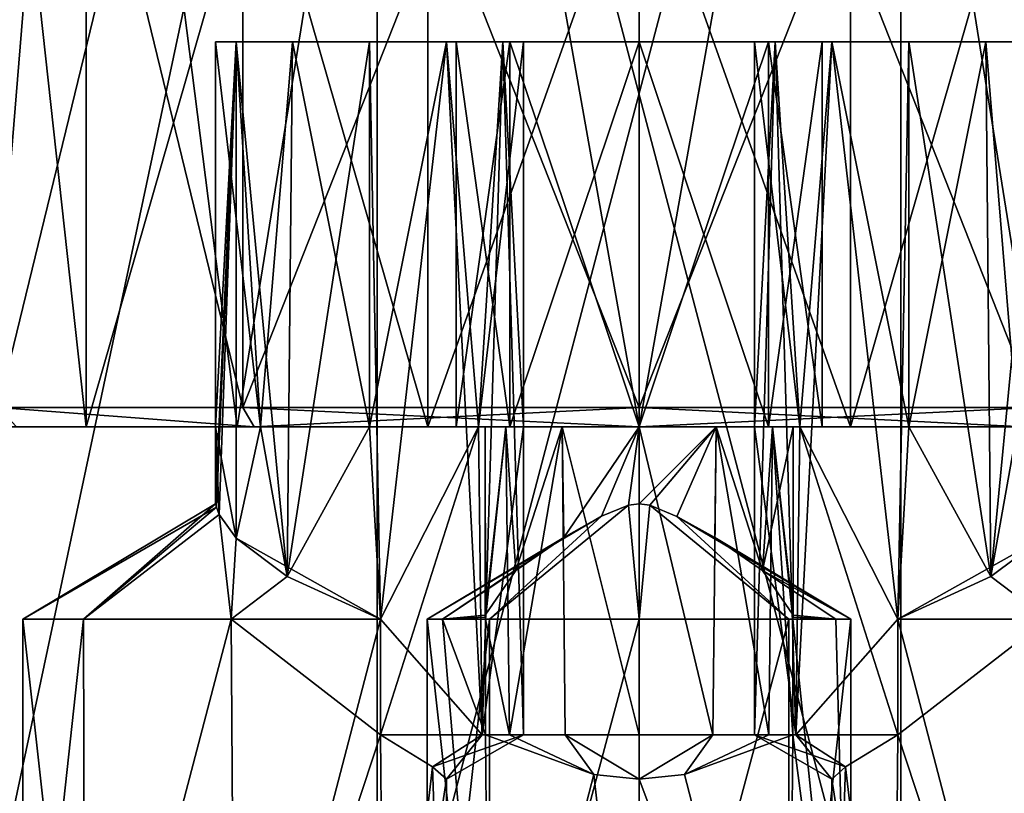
# Model space of a CAD drawing. Header units: millimetres. Extents: x -272 to 152, y 0 to 202.
# Tile 38 of 77: x 104 to 129, y 16 to 37. Entities that reach past the tile are written whole.
import ezdxf

# ---------------------------------------------------------------- set-up
doc = ezdxf.new("R2010")
doc.units = ezdxf.units.MM
doc.header["$LTSCALE"] = 65.185185
for name, color, linetype in [('506', 7, 'CONTINUOUS'), ('507', 7, 'CONTINUOUS'), ('509', 7, 'CONTINUOUS'), ('517', 7, 'CONTINUOUS'), ('518', 7, 'CONTINUOUS'), ('528', 7, 'CONTINUOUS'), ('529', 7, 'CONTINUOUS'), ('533', 7, 'CONTINUOUS'), ('543', 7, 'CONTINUOUS'), ('544', 7, 'CONTINUOUS'), ('548', 7, 'CONTINUOUS'), ('552', 7, 'CONTINUOUS'), ('553', 7, 'CONTINUOUS'), ('557', 7, 'CONTINUOUS'), ('559', 7, 'CONTINUOUS'), ('560', 7, 'CONTINUOUS'), ('561', 7, 'CONTINUOUS'), ('562', 7, 'CONTINUOUS'), ('563', 7, 'CONTINUOUS'), ('564', 7, 'CONTINUOUS'), ('565', 7, 'CONTINUOUS'), ('566', 7, 'CONTINUOUS'), ('567', 7, 'CONTINUOUS'), ('575', 7, 'CONTINUOUS'), ('577', 7, 'CONTINUOUS'), ('581', 7, 'CONTINUOUS'), ('582', 7, 'CONTINUOUS'), ('583', 7, 'CONTINUOUS'), ('584', 7, 'CONTINUOUS'), ('585', 7, 'CONTINUOUS'), ('736', 7, 'CONTINUOUS'), ('737', 7, 'CONTINUOUS'), ('738', 7, 'CONTINUOUS')]:
    doc.layers.add(name, color=color, linetype=linetype)

msp = doc.modelspace()

# ---------------------------------------------------------------- linework, layer by layer
at = {"layer": '506', "color": 7, "linetype": 'CONTINUOUS', "true_color": 0xe0f2ff}
for points in [[(105.64, 26, -10.433), (103.119, 26, -5.485), (110.008, 26, -13.753), (105.64, 26, -10.433)], [(110.008, 26, -13.753), (103.119, 26, -5.485), (103.832, 26, -5.253), (110.008, 26, -13.753)], [(103.119, 26, 5.485), (105.64, 26, 10.433), (103.832, 26, 5.253), (103.119, 26, 5.485)], [(103.832, 26, 5.253), (105.64, 26, 10.433), (110.008, 26, 13.753), (103.832, 26, 5.253)], [(109.567, 26, -14.36), (105.64, 26, -10.433), (110.008, 26, -13.753), (109.567, 26, -14.36)], [(105.64, 26, 10.433), (109.567, 26, 14.36), (110.008, 26, 13.753), (105.64, 26, 10.433)], [(114.515, 26, -16.881), (109.567, 26, -14.36), (120, 26, -17), (114.515, 26, -16.881)], [(120, 26, -17), (109.567, 26, -14.36), (110.008, 26, -13.753), (120, 26, -17)], [(109.567, 26, 14.36), (114.515, 26, 16.881), (110.008, 26, 13.753), (109.567, 26, 14.36)], [(110.008, 26, 13.753), (114.515, 26, 16.881), (120, 26, 17), (110.008, 26, 13.753)], [(120, 26, -17.75), (114.515, 26, -16.881), (120, 26, -17), (120, 26, -17.75)], [(114.515, 26, 16.881), (120, 26, 17.75), (120, 26, 17), (114.515, 26, 16.881)], [(125.485, 26, -16.881), (120, 26, -17.75), (120, 26, -17), (125.485, 26, -16.881)], [(125.485, 26, -16.881), (120, 26, -17), (129.992, 26, -13.753), (125.485, 26, -16.881)], [(125.485, 26, 16.881), (130.433, 26, 14.36), (120, 26, 17), (125.485, 26, 16.881)], [(120, 26, 17), (130.433, 26, 14.36), (129.992, 26, 13.753), (120, 26, 17)], [(120, 26, 17.75), (125.485, 26, 16.881), (120, 26, 17), (120, 26, 17.75)], [(130.433, 26, -14.36), (125.485, 26, -16.881), (129.992, 26, -13.753), (130.433, 26, -14.36)]]:
    msp.add_3dface(points, dxfattribs=at)
at = {"layer": '507', "linetype": 'CONTINUOUS'}
for points in [[(103.119, 26, 5.485), (102.25, 26), (105.64, 56.9, 10.433), (103.119, 26, 5.485)], [(102.25, 26), (102.25, 56.9), (105.64, 56.9, 10.433), (102.25, 26)], [(105.64, 26, 10.433), (103.119, 26, 5.485), (105.64, 56.9, 10.433), (105.64, 26, 10.433)], [(109.567, 26, 14.36), (105.64, 26, 10.433), (114.515, 56.9, 16.881), (109.567, 26, 14.36)], [(114.515, 56.9, 16.881), (105.64, 26, 10.433), (105.64, 56.9, 10.433), (114.515, 56.9, 16.881)], [(114.515, 26, 16.881), (109.567, 26, 14.36), (114.515, 56.9, 16.881), (114.515, 26, 16.881)], [(120, 26, 17.75), (114.515, 26, 16.881), (125.485, 56.9, 16.881), (120, 26, 17.75)], [(125.485, 56.9, 16.881), (114.515, 26, 16.881), (114.515, 56.9, 16.881), (125.485, 56.9, 16.881)], [(125.485, 26, 16.881), (120, 26, 17.75), (125.485, 56.9, 16.881), (125.485, 26, 16.881)], [(130.433, 26, 14.36), (125.485, 26, 16.881), (134.36, 56.9, 10.433), (130.433, 26, 14.36)], [(134.36, 56.9, 10.433), (125.485, 26, 16.881), (125.485, 56.9, 16.881), (134.36, 56.9, 10.433)]]:
    msp.add_3dface(points, dxfattribs=at)
at = {"layer": '509', "color": 7, "linetype": 'CONTINUOUS', "true_color": 0xe0f2ff}
for points in [[(113.202, 60.5, 20.923), (102.201, 60.5, 12.931), (102.202, 8.8, 12.931), (113.202, 60.5, 20.923)], [(113.202, 8.8, 20.923), (113.202, 60.5, 20.923), (102.202, 8.8, 12.931), (113.202, 8.8, 20.923)], [(126.798, 60.5, 20.923), (113.202, 60.5, 20.923), (126.798, 8.8, 20.923), (126.798, 60.5, 20.923)], [(126.798, 8.8, 20.923), (113.202, 60.5, 20.923), (113.202, 8.8, 20.923), (126.798, 8.8, 20.923)], [(137.799, 60.5, 12.931), (126.798, 60.5, 20.923), (137.798, 8.8, 12.931), (137.799, 60.5, 12.931)], [(137.798, 8.8, 12.931), (126.798, 60.5, 20.923), (126.798, 8.8, 20.923), (137.798, 8.8, 12.931)]]:
    msp.add_3dface(points, dxfattribs=at)
at = {"layer": '517', "linetype": 'CONTINUOUS'}
for points in [[(103.119, 26, -5.485), (105.64, 26, -10.433), (102.25, 56.9), (103.119, 26, -5.485)], [(102.25, 56.9), (105.64, 26, -10.433), (105.64, 56.9, -10.433), (102.25, 56.9)], [(105.64, 26, -10.433), (109.567, 26, -14.36), (105.64, 56.9, -10.433), (105.64, 26, -10.433)], [(109.567, 26, -14.36), (114.515, 26, -16.881), (105.64, 56.9, -10.433), (109.567, 26, -14.36)], [(105.64, 56.9, -10.433), (114.515, 26, -16.881), (114.515, 56.9, -16.881), (105.64, 56.9, -10.433)], [(114.515, 26, -16.881), (120, 26, -17.75), (114.515, 56.9, -16.881), (114.515, 26, -16.881)], [(120, 26, -17.75), (125.485, 26, -16.881), (114.515, 56.9, -16.881), (120, 26, -17.75)], [(114.515, 56.9, -16.881), (125.485, 26, -16.881), (125.485, 56.9, -16.881), (114.515, 56.9, -16.881)], [(125.485, 26, -16.881), (130.433, 26, -14.36), (125.485, 56.9, -16.881), (125.485, 26, -16.881)], [(130.433, 26, -14.36), (134.36, 26, -10.433), (125.485, 56.9, -16.881), (130.433, 26, -14.36)], [(125.485, 56.9, -16.881), (134.36, 26, -10.433), (134.36, 56.9, -10.433), (125.485, 56.9, -16.881)]]:
    msp.add_3dface(points, dxfattribs=at)
at = {"layer": '518', "color": 7, "linetype": 'CONTINUOUS', "true_color": 0xe0f2ff}
for points in [[(102.201, 60.5, -12.931), (113.202, 60.5, -20.923), (102.202, 8.8, -12.931), (102.201, 60.5, -12.931)], [(102.202, 8.8, -12.931), (113.202, 60.5, -20.923), (113.202, 8.8, -20.923), (102.202, 8.8, -12.931)], [(113.202, 60.5, -20.923), (126.798, 60.5, -20.923), (113.202, 8.8, -20.923), (113.202, 60.5, -20.923)], [(113.202, 8.8, -20.923), (126.798, 60.5, -20.923), (126.798, 8.8, -20.923), (113.202, 8.8, -20.923)], [(126.798, 60.5, -20.923), (137.799, 60.5, -12.931), (137.798, 8.8, -12.931), (126.798, 60.5, -20.923)], [(126.798, 8.8, -20.923), (126.798, 60.5, -20.923), (137.798, 8.8, -12.931), (126.798, 8.8, -20.923)]]:
    msp.add_3dface(points, dxfattribs=at)
at = {"layer": '528', "color": 7, "linetype": 'CONTINUOUS', "true_color": 0xe0f2ff}
for points in [[(114.5, 6.5, 8.5), (116.111, 6.5, 4.611), (114.5, 21, 8.5), (114.5, 6.5, 8.5)], [(114.5, 21, 8.5), (116.111, 6.5, 4.611), (114.891, 21, 6.462), (114.5, 21, 8.5)], [(114.891, 21, 6.462), (116.111, 6.5, 4.611), (116.01, 18, 4.714), (114.891, 21, 6.462)], [(116.01, 21, 4.714), (114.891, 21, 6.462), (116.01, 18, 4.714), (116.01, 21, 4.714)], [(123.99, 18, 4.714), (125.5, 6.5, 8.5), (123.99, 21, 4.714), (123.99, 18, 4.714)], [(123.99, 21, 4.714), (125.5, 6.5, 8.5), (125.109, 21, 6.462), (123.99, 21, 4.714)], [(125.5, 6.5, 8.5), (125.5, 21, 8.5), (125.109, 21, 6.462), (125.5, 6.5, 8.5)], [(116.01, 18, 4.714), (116.111, 6.5, 4.611), (118.824, 16.967, 3.127), (116.01, 18, 4.714)], [(121.179, 16.968, 3.128), (123.889, 6.5, 4.611), (123.99, 18, 4.714), (121.179, 16.968, 3.128)], [(123.889, 6.5, 4.611), (125.5, 6.5, 8.5), (123.99, 18, 4.714), (123.889, 6.5, 4.611)], [(116.111, 6.5, 4.611), (120, 6.5, 3), (118.824, 16.967, 3.127), (116.111, 6.5, 4.611)], [(118.824, 16.967, 3.127), (120, 6.5, 3), (120.001, 16.845, 3), (118.824, 16.967, 3.127)], [(120.001, 16.845, 3), (123.889, 6.5, 4.611), (121.179, 16.968, 3.128), (120.001, 16.845, 3)], [(120, 6.5, 3), (123.889, 6.5, 4.611), (120.001, 16.845, 3), (120, 6.5, 3)]]:
    msp.add_3dface(points, dxfattribs=at)
at = {"layer": '529', "color": 7, "linetype": 'CONTINUOUS', "true_color": 0xe0f2ff}
for points in [[(119.025, 23.676, 8.879), (119.727, 23.967, 8.991), (116.111, 21, 12.389), (119.025, 23.676, 8.879)], [(116.111, 21, 12.389), (119.727, 23.967, 8.991), (120, 21, 14), (116.111, 21, 12.389)], [(119.727, 23.967, 8.991), (120.005, 24.004, 9), (120, 21, 14), (119.727, 23.967, 8.991)], [(120.005, 24.004, 9), (120.282, 23.965, 8.99), (120, 21, 14), (120.005, 24.004, 9)], [(120, 21, 14), (120.282, 23.965, 8.99), (123.889, 21, 12.389), (120, 21, 14)], [(120.282, 23.965, 8.99), (120.983, 23.672, 8.877), (123.889, 21, 12.389), (120.282, 23.965, 8.99)], [(119.025, 23.676, 8.879), (114.5, 21, 8.5), (118.043, 23.129, 8.488), (119.025, 23.676, 8.879)], [(114.5, 21, 8.5), (119.025, 23.676, 8.879), (116.111, 21, 12.389), (114.5, 21, 8.5)], [(121.962, 23.126, 8.486), (125.5, 21, 8.5), (120.983, 23.672, 8.877), (121.962, 23.126, 8.486)], [(120.983, 23.672, 8.877), (125.5, 21, 8.5), (123.889, 21, 12.389), (120.983, 23.672, 8.877)], [(114.5, 21, 8.5), (114.891, 21, 6.462), (118.043, 23.129, 8.488), (114.5, 21, 8.5)], [(118.043, 23.129, 8.488), (114.891, 21, 6.462), (116.796, 22.268, 7.394), (118.043, 23.129, 8.488)], [(123.205, 22.267, 7.393), (125.5, 21, 8.5), (121.962, 23.126, 8.486), (123.205, 22.267, 7.393)], [(116.796, 22.268, 7.394), (114.891, 21, 6.462), (116, 21.111, 5), (116.796, 22.268, 7.394)], [(125.109, 21, 6.462), (125.5, 21, 8.5), (123.205, 22.267, 7.393), (125.109, 21, 6.462)], [(124, 21.111, 5), (125.109, 21, 6.462), (123.205, 22.267, 7.393), (124, 21.111, 5)], [(116, 21.111, 5), (114.891, 21, 6.462), (116.003, 21.055, 4.857), (116, 21.111, 5)], [(114.891, 21, 6.462), (116.01, 21, 4.714), (116.003, 21.055, 4.857), (114.891, 21, 6.462)], [(123.99, 21, 4.714), (125.109, 21, 6.462), (123.997, 21.055, 4.857), (123.99, 21, 4.714)], [(125.109, 21, 6.462), (124, 21.111, 5), (123.997, 21.055, 4.857), (125.109, 21, 6.462)]]:
    msp.add_3dface(points, dxfattribs=at)
at = {"layer": '533', "color": 7, "linetype": 'CONTINUOUS', "true_color": 0xe0f2ff}
for points in [[(114.5, 6.5, 8.5), (114.5, 21, 8.5), (116.111, 21, 12.389), (114.5, 6.5, 8.5)], [(114.5, 6.5, 8.5), (116.111, 21, 12.389), (116.111, 6.5, 12.389), (114.5, 6.5, 8.5)], [(116.111, 21, 12.389), (120, 21, 14), (116.111, 6.5, 12.389), (116.111, 21, 12.389)], [(120, 21, 14), (120, 6.5, 14), (116.111, 6.5, 12.389), (120, 21, 14)], [(120, 21, 14), (123.889, 21, 12.389), (120, 6.5, 14), (120, 21, 14)], [(123.889, 21, 12.389), (123.889, 6.5, 12.389), (120, 6.5, 14), (123.889, 21, 12.389)], [(125.5, 21, 8.5), (125.5, 6.5, 8.5), (123.889, 6.5, 12.389), (125.5, 21, 8.5)], [(123.889, 21, 12.389), (125.5, 21, 8.5), (123.889, 6.5, 12.389), (123.889, 21, 12.389)]]:
    msp.add_3dface(points, dxfattribs=at)
at = {"layer": '543', "color": 7, "linetype": 'CONTINUOUS', "true_color": 0xe0f2ff}
for points in [[(126.714, 18, -8.99), (130.5, 6.5, -10.5), (126.714, 21, -8.99), (126.714, 18, -8.99)], [(126.714, 21, -8.99), (130.5, 6.5, -10.5), (130.596, 21, -10.499), (126.714, 21, -8.99)], [(126.611, 6.5, -8.889), (126.714, 18, -8.99), (125.362, 17.167, -6.963), (126.611, 6.5, -8.889)], [(126.611, 6.5, -8.889), (130.5, 6.5, -10.5), (126.714, 18, -8.99), (126.611, 6.5, -8.889)], [(125, 16.845, -5), (126.611, 6.5, -8.889), (125.362, 17.167, -6.963), (125, 16.845, -5)], [(125, 6.5, -5), (126.611, 6.5, -8.889), (125, 16.845, -5), (125, 6.5, -5)]]:
    msp.add_3dface(points, dxfattribs=at)
at = {"layer": '544', "color": 7, "linetype": 'CONTINUOUS', "true_color": 0xe0f2ff}
for points in [[(129.136, 22.114, -1.618), (130.467, 23.106, -3.005), (126.714, 21, -1.01), (129.136, 22.114, -1.618)], [(126.714, 21, -1.01), (130.467, 23.106, -3.005), (130.596, 21, 0.499), (126.714, 21, -1.01)], [(129.136, 22.114, -8.382), (130.596, 21, -10.499), (130.467, 23.106, -6.995), (129.136, 22.114, -8.382)], [(126.714, 21, -8.99), (130.596, 21, -10.499), (129.136, 22.114, -8.382), (126.714, 21, -8.99)]]:
    msp.add_3dface(points, dxfattribs=at)
at = {"layer": '548', "color": 7, "linetype": 'CONTINUOUS', "true_color": 0xe0f2ff}
for points in [[(126.714, 21, -1.01), (130.596, 21, 0.499), (126.714, 18, -1.01), (126.714, 21, -1.01)], [(130.596, 21, 0.499), (130.5, 6.5, 0.5), (126.714, 18, -1.01), (130.596, 21, 0.499)], [(126.714, 18, -1.01), (126.611, 6.5, -1.111), (125.362, 17.166, -3.038), (126.714, 18, -1.01)], [(130.5, 6.5, 0.5), (126.611, 6.5, -1.111), (126.714, 18, -1.01), (130.5, 6.5, 0.5)], [(125, 6.5, -5), (125, 16.845, -5), (125.362, 17.166, -3.038), (125, 6.5, -5)], [(126.611, 6.5, -1.111), (125, 6.5, -5), (125.362, 17.166, -3.038), (126.611, 6.5, -1.111)]]:
    msp.add_3dface(points, dxfattribs=at)
at = {"layer": '552', "color": 7, "linetype": 'CONTINUOUS', "true_color": 0xe0f2ff}
for points in [[(104, 6.5, -5), (105.611, 6.5, -8.889), (104, 21, -5), (104, 6.5, -5)], [(104, 21, -5), (105.611, 6.5, -8.889), (105.577, 21, -8.855), (104, 21, -5)], [(105.577, 21, -8.855), (105.611, 6.5, -8.889), (109.404, 21, -10.499), (105.577, 21, -8.855)], [(105.611, 6.5, -8.889), (109.5, 6.5, -10.5), (109.404, 21, -10.499), (105.611, 6.5, -8.889)], [(109.5, 6.5, -10.5), (113.286, 18, -8.99), (109.404, 21, -10.499), (109.5, 6.5, -10.5)], [(113.286, 18, -8.99), (113.286, 21, -8.99), (109.404, 21, -10.499), (113.286, 18, -8.99)], [(109.5, 6.5, -10.5), (113.389, 6.5, -8.889), (113.286, 18, -8.99), (109.5, 6.5, -10.5)], [(113.286, 18, -8.99), (113.389, 6.5, -8.889), (114.638, 17.167, -6.963), (113.286, 18, -8.99)], [(113.389, 6.5, -8.889), (115, 6.5, -5), (114.638, 17.167, -6.963), (113.389, 6.5, -8.889)], [(114.638, 17.167, -6.963), (115, 6.5, -5), (115, 16.845, -5), (114.638, 17.167, -6.963)]]:
    msp.add_3dface(points, dxfattribs=at)
at = {"layer": '553', "color": 7, "linetype": 'CONTINUOUS', "true_color": 0xe0f2ff}
for points in [[(104, 21, -5), (105.577, 21, -8.855), (109, 24.004, -5), (104, 21, -5)], [(109.024, 23.918, -4.566), (104, 21, -5), (109, 24.004, -5), (109.024, 23.918, -4.566)], [(105.577, 21, -1.145), (104, 21, -5), (109.024, 23.918, -4.566), (105.577, 21, -1.145)], [(109, 24.004, -5), (105.577, 21, -8.855), (109.024, 23.918, -5.434), (109, 24.004, -5)], [(109.024, 23.918, -5.434), (105.577, 21, -8.855), (109.096, 23.727, -5.873), (109.024, 23.918, -5.434)], [(109.097, 23.727, -4.127), (105.577, 21, -1.145), (109.024, 23.918, -4.566), (109.097, 23.727, -4.127)], [(105.577, 21, -8.855), (109.404, 21, -10.499), (109.096, 23.727, -5.873), (105.577, 21, -8.855)], [(109.404, 21, 0.499), (105.577, 21, -1.145), (109.097, 23.727, -4.127), (109.404, 21, 0.499)], [(109.096, 23.727, -5.873), (109.404, 21, -10.499), (109.533, 23.106, -6.995), (109.096, 23.727, -5.873)], [(109.533, 23.106, -3.005), (109.404, 21, 0.499), (109.097, 23.727, -4.127), (109.533, 23.106, -3.005)], [(109.404, 21, -10.499), (113.286, 21, -8.99), (109.533, 23.106, -6.995), (109.404, 21, -10.499)], [(110.864, 22.114, -1.618), (109.404, 21, 0.499), (109.533, 23.106, -3.005), (110.864, 22.114, -1.618)], [(109.533, 23.106, -6.995), (113.286, 21, -8.99), (110.864, 22.114, -8.382), (109.533, 23.106, -6.995)], [(113.286, 21, -1.01), (109.404, 21, 0.499), (110.864, 22.114, -1.618), (113.286, 21, -1.01)]]:
    msp.add_3dface(points, dxfattribs=at)
at = {"layer": '557', "color": 7, "linetype": 'CONTINUOUS', "true_color": 0xe0f2ff}
for points in [[(104, 6.5, -5), (104, 21, -5), (105.577, 21, -1.145), (104, 6.5, -5)], [(104, 6.5, -5), (105.577, 21, -1.145), (105.611, 6.5, -1.111), (104, 6.5, -5)], [(105.577, 21, -1.145), (109.404, 21, 0.499), (105.611, 6.5, -1.111), (105.577, 21, -1.145)], [(109.404, 21, 0.499), (109.5, 6.5, 0.5), (105.611, 6.5, -1.111), (109.404, 21, 0.499)], [(109.404, 21, 0.499), (113.286, 21, -1.01), (109.5, 6.5, 0.5), (109.404, 21, 0.499)], [(109.5, 6.5, 0.5), (113.286, 21, -1.01), (113.286, 18, -1.01), (109.5, 6.5, 0.5)], [(113.389, 6.5, -1.111), (109.5, 6.5, 0.5), (113.286, 18, -1.01), (113.389, 6.5, -1.111)], [(114.638, 17.166, -3.038), (113.389, 6.5, -1.111), (113.286, 18, -1.01), (114.638, 17.166, -3.038)], [(115, 16.845, -5), (113.389, 6.5, -1.111), (114.638, 17.166, -3.038), (115, 16.845, -5)], [(115, 16.845, -5), (115, 6.5, -5), (113.389, 6.5, -1.111), (115, 16.845, -5)]]:
    msp.add_3dface(points, dxfattribs=at)
at = {"layer": '559', "color": 7, "linetype": 'CONTINUOUS', "true_color": 0xe0f2ff}
for points in [[(116.003, 21.055, 4.857), (116.01, 21, 4.714), (116, 26, 5), (116.003, 21.055, 4.857)], [(116, 26, 5), (116.01, 21, 4.714), (116.536, 26, 3), (116, 26, 5)], [(116, 21.111, 5), (116.003, 21.055, 4.857), (116, 26, 5), (116, 21.111, 5)], [(116.536, 26, 3), (116.01, 21, 4.714), (116.635, 18, 2.837), (116.536, 26, 3)], [(118, 26, 1.536), (116.536, 26, 3), (116.635, 18, 2.837), (118, 26, 1.536)], [(118.083, 18, 1.489), (118, 26, 1.536), (116.635, 18, 2.837), (118.083, 18, 1.489)], [(120, 26, 1), (118, 26, 1.536), (120, 18, 1), (120, 26, 1)], [(120, 18, 1), (118, 26, 1.536), (118.083, 18, 1.489), (120, 18, 1)], [(122, 26, 1.536), (120, 26, 1), (121.917, 18, 1.489), (122, 26, 1.536)], [(121.917, 18, 1.489), (120, 26, 1), (120, 18, 1), (121.917, 18, 1.489)], [(123.365, 18, 2.837), (122, 26, 1.536), (121.917, 18, 1.489), (123.365, 18, 2.837)], [(123.464, 26, 3), (122, 26, 1.536), (123.365, 18, 2.837), (123.464, 26, 3)], [(123.99, 18, 4.714), (123.464, 26, 3), (123.365, 18, 2.837), (123.99, 18, 4.714)], [(123.99, 18, 4.714), (123.99, 21, 4.714), (123.464, 26, 3), (123.99, 18, 4.714)], [(123.99, 21, 4.714), (123.997, 21.055, 4.857), (123.464, 26, 3), (123.99, 21, 4.714)], [(123.997, 21.055, 4.857), (124, 21.111, 5), (123.464, 26, 3), (123.997, 21.055, 4.857)], [(123.464, 26, 3), (124, 21.111, 5), (124, 26, 5), (123.464, 26, 3)], [(116.01, 21, 4.714), (116.01, 18, 4.714), (116.635, 18, 2.837), (116.01, 21, 4.714)]]:
    msp.add_3dface(points, dxfattribs=at)
at = {"layer": '560', "color": 7, "linetype": 'CONTINUOUS', "true_color": 0xe0f2ff}
for points in [[(116.01, 18, 4.714), (118.824, 16.967, 3.127), (116.635, 18, 2.837), (116.01, 18, 4.714)], [(118.824, 16.967, 3.127), (118.083, 18, 1.489), (116.635, 18, 2.837), (118.824, 16.967, 3.127)], [(118.824, 16.967, 3.127), (120.001, 16.845, 3), (118.083, 18, 1.489), (118.824, 16.967, 3.127)], [(120.001, 16.845, 3), (120, 18, 1), (118.083, 18, 1.489), (120.001, 16.845, 3)], [(120.001, 16.845, 3), (121.917, 18, 1.489), (120, 18, 1), (120.001, 16.845, 3)], [(120.001, 16.845, 3), (121.179, 16.968, 3.128), (121.917, 18, 1.489), (120.001, 16.845, 3)], [(121.179, 16.968, 3.128), (123.99, 18, 4.714), (123.365, 18, 2.837), (121.179, 16.968, 3.128)], [(121.179, 16.968, 3.128), (123.365, 18, 2.837), (121.917, 18, 1.489), (121.179, 16.968, 3.128)]]:
    msp.add_3dface(points, dxfattribs=at)
at = {"layer": '561', "color": 7, "linetype": 'CONTINUOUS', "true_color": 0xe0f2ff}
for points in [[(116.796, 22.268, 7.394), (116, 21.111, 5), (116.536, 26, 7), (116.796, 22.268, 7.394)], [(116, 21.111, 5), (116, 26, 5), (116.536, 26, 7), (116, 21.111, 5)], [(118, 26, 8.464), (116.796, 22.268, 7.394), (116.536, 26, 7), (118, 26, 8.464)], [(118.043, 23.129, 8.488), (116.796, 22.268, 7.394), (118, 26, 8.464), (118.043, 23.129, 8.488)], [(120, 26, 9), (118.043, 23.129, 8.488), (118, 26, 8.464), (120, 26, 9)], [(119.025, 23.676, 8.879), (118.043, 23.129, 8.488), (120, 26, 9), (119.025, 23.676, 8.879)], [(119.727, 23.967, 8.991), (119.025, 23.676, 8.879), (120, 26, 9), (119.727, 23.967, 8.991)], [(120.005, 24.004, 9), (119.727, 23.967, 8.991), (120, 26, 9), (120.005, 24.004, 9)], [(122, 26, 8.464), (120.005, 24.004, 9), (120, 26, 9), (122, 26, 8.464)], [(120.282, 23.965, 8.99), (120.005, 24.004, 9), (122, 26, 8.464), (120.282, 23.965, 8.99)], [(120.983, 23.672, 8.877), (120.282, 23.965, 8.99), (122, 26, 8.464), (120.983, 23.672, 8.877)], [(121.962, 23.126, 8.486), (120.983, 23.672, 8.877), (122, 26, 8.464), (121.962, 23.126, 8.486)], [(123.205, 22.267, 7.393), (121.962, 23.126, 8.486), (122, 26, 8.464), (123.205, 22.267, 7.393)], [(123.464, 26, 7), (123.205, 22.267, 7.393), (122, 26, 8.464), (123.464, 26, 7)], [(124, 21.111, 5), (123.205, 22.267, 7.393), (124, 26, 5), (124, 21.111, 5)], [(124, 26, 5), (123.205, 22.267, 7.393), (123.464, 26, 7), (124, 26, 5)]]:
    msp.add_3dface(points, dxfattribs=at)
at = {"layer": '562', "color": 7, "linetype": 'CONTINUOUS', "true_color": 0xe0f2ff}
for points in [[(127, 26, -9), (129.136, 22.114, -8.382), (127, 36, -9), (127, 26, -9)], [(127, 36, -9), (129.136, 22.114, -8.382), (129, 36, -8.464), (127, 36, -9)], [(127, 36, -1), (129, 36, -1.536), (127, 26, -1), (127, 36, -1)], [(127, 26, -1), (129, 36, -1.536), (129.829, 26, -2.172), (127, 26, -1)], [(129, 36, -8.464), (129.136, 22.114, -8.382), (130.464, 36, -7), (129, 36, -8.464)], [(129, 36, -1.536), (130.464, 36, -3), (129.829, 26, -2.172), (129, 36, -1.536)], [(129.136, 22.114, -8.382), (130.467, 23.106, -6.995), (130.464, 36, -7), (129.136, 22.114, -8.382)], [(124.171, 26, -7.828), (123, 26, -5), (124.072, 18, -7.726), (124.171, 26, -7.828)], [(124.072, 18, -7.726), (123, 26, -5), (123, 18, -5), (124.072, 18, -7.726)], [(126.714, 18, -8.99), (124.171, 26, -7.828), (124.072, 18, -7.726), (126.714, 18, -8.99)], [(126.714, 18, -8.99), (126.714, 21, -8.99), (124.171, 26, -7.828), (126.714, 18, -8.99)], [(124.171, 26, -7.828), (126.714, 21, -8.99), (127, 26, -9), (124.171, 26, -7.828)], [(126.714, 21, -8.99), (129.136, 22.114, -8.382), (127, 26, -9), (126.714, 21, -8.99)]]:
    msp.add_3dface(points, dxfattribs=at)
at = {"layer": '563', "color": 7, "linetype": 'CONTINUOUS', "true_color": 0xe0f2ff}
for points in [[(125, 16.845, -5), (125.362, 17.167, -6.963), (123, 18, -5), (125, 16.845, -5)], [(125, 16.845, -5), (123, 18, -5), (124.072, 18, -2.274), (125, 16.845, -5)], [(125.362, 17.167, -6.963), (124.072, 18, -7.726), (123, 18, -5), (125.362, 17.167, -6.963)], [(125.362, 17.167, -6.963), (126.714, 18, -8.99), (124.072, 18, -7.726), (125.362, 17.167, -6.963)], [(125.362, 17.166, -3.038), (125, 16.845, -5), (124.072, 18, -2.274), (125.362, 17.166, -3.038)], [(126.714, 18, -1.01), (125.362, 17.166, -3.038), (124.072, 18, -2.274), (126.714, 18, -1.01)]]:
    msp.add_3dface(points, dxfattribs=at)
at = {"layer": '564', "color": 7, "linetype": 'CONTINUOUS', "true_color": 0xe0f2ff}
for points in [[(123, 26, -5), (124.171, 26, -7.828), (123, 36, -5), (123, 26, -5)], [(123, 18, -5), (123, 26, -5), (123.536, 36, -3), (123, 18, -5)], [(123.536, 36, -3), (123, 26, -5), (123, 36, -5), (123.536, 36, -3)], [(123, 36, -5), (124.171, 26, -7.828), (123.536, 36, -7), (123, 36, -5)], [(124.072, 18, -2.274), (123, 18, -5), (123.536, 36, -3), (124.072, 18, -2.274)], [(123.536, 36, -7), (124.171, 26, -7.828), (125, 36, -8.464), (123.536, 36, -7)], [(125, 36, -1.536), (124.072, 18, -2.274), (123.536, 36, -3), (125, 36, -1.536)], [(126.714, 21, -1.01), (124.072, 18, -2.274), (125, 36, -1.536), (126.714, 21, -1.01)], [(124.171, 26, -7.828), (127, 26, -9), (125, 36, -8.464), (124.171, 26, -7.828)], [(127, 36, -1), (126.714, 21, -1.01), (125, 36, -1.536), (127, 36, -1)], [(127, 26, -9), (127, 36, -9), (125, 36, -8.464), (127, 26, -9)], [(126.714, 21, -1.01), (127, 36, -1), (127, 26, -1), (126.714, 21, -1.01)], [(129.136, 22.114, -1.618), (126.714, 21, -1.01), (127, 26, -1), (129.136, 22.114, -1.618)], [(129.136, 22.114, -1.618), (127, 26, -1), (129.829, 26, -2.172), (129.136, 22.114, -1.618)], [(130.467, 23.106, -3.005), (129.136, 22.114, -1.618), (129.829, 26, -2.172), (130.467, 23.106, -3.005)], [(126.714, 21, -1.01), (126.714, 18, -1.01), (124.072, 18, -2.274), (126.714, 21, -1.01)]]:
    msp.add_3dface(points, dxfattribs=at)
at = {"layer": '565', "color": 7, "linetype": 'CONTINUOUS', "true_color": 0xe0f2ff}
for points in [[(113, 26, -9), (113.286, 21, -8.99), (113, 36, -9), (113, 26, -9)], [(113, 36, -9), (113.286, 21, -8.99), (115, 36, -8.464), (113, 36, -9)], [(113, 36, -1), (115, 36, -1.536), (113, 26, -1), (113, 36, -1)], [(113, 26, -1), (115, 36, -1.536), (115.829, 26, -2.172), (113, 26, -1)], [(115, 36, -8.464), (113.286, 21, -8.99), (115.928, 18, -7.726), (115, 36, -8.464)], [(116.464, 36, -7), (115, 36, -8.464), (115.928, 18, -7.726), (116.464, 36, -7)], [(115, 36, -1.536), (116.464, 36, -3), (115.829, 26, -2.172), (115, 36, -1.536)], [(116.464, 36, -3), (117, 36, -5), (115.829, 26, -2.172), (116.464, 36, -3)], [(115.829, 26, -2.172), (117, 36, -5), (117, 26, -5), (115.829, 26, -2.172)], [(117, 18, -5), (116.464, 36, -7), (115.928, 18, -7.726), (117, 18, -5)], [(117, 36, -5), (116.464, 36, -7), (117, 26, -5), (117, 36, -5)], [(117, 26, -5), (116.464, 36, -7), (117, 18, -5), (117, 26, -5)], [(109, 24.004, -5), (109.024, 23.918, -5.434), (109, 26, -5), (109, 24.004, -5)], [(109.024, 23.918, -5.434), (109.096, 23.727, -5.873), (109, 26, -5), (109.024, 23.918, -5.434)], [(109.096, 23.727, -5.873), (109.533, 23.106, -6.995), (109, 26, -5), (109.096, 23.727, -5.873)], [(109, 26, -5), (109.533, 23.106, -6.995), (110.171, 26, -7.828), (109, 26, -5)], [(109.533, 23.106, -6.995), (110.864, 22.114, -8.382), (110.171, 26, -7.828), (109.533, 23.106, -6.995)], [(110.171, 26, -7.828), (110.864, 22.114, -8.382), (113, 26, -9), (110.171, 26, -7.828)], [(110.864, 22.114, -8.382), (113.286, 21, -8.99), (113, 26, -9), (110.864, 22.114, -8.382)], [(113.286, 21, -8.99), (113.286, 18, -8.99), (115.928, 18, -7.726), (113.286, 21, -8.99)]]:
    msp.add_3dface(points, dxfattribs=at)
at = {"layer": '566', "color": 7, "linetype": 'CONTINUOUS', "true_color": 0xe0f2ff}
for points in [[(113.286, 18, -8.99), (114.638, 17.167, -6.963), (115.928, 18, -7.726), (113.286, 18, -8.99)], [(114.638, 17.166, -3.038), (113.286, 18, -1.01), (115.928, 18, -2.274), (114.638, 17.166, -3.038)], [(114.638, 17.167, -6.963), (115, 16.845, -5), (115.928, 18, -7.726), (114.638, 17.167, -6.963)], [(115, 16.845, -5), (114.638, 17.166, -3.038), (117, 18, -5), (115, 16.845, -5)], [(117, 18, -5), (114.638, 17.166, -3.038), (115.928, 18, -2.274), (117, 18, -5)], [(115, 16.845, -5), (117, 18, -5), (115.928, 18, -7.726), (115, 16.845, -5)]]:
    msp.add_3dface(points, dxfattribs=at)
at = {"layer": '567', "color": 7, "linetype": 'CONTINUOUS', "true_color": 0xe0f2ff}
for points in [[(109.024, 23.918, -4.566), (109, 24.004, -5), (109.536, 36, -3), (109.024, 23.918, -4.566)], [(109, 24.004, -5), (109, 26, -5), (109.536, 36, -3), (109, 24.004, -5)], [(109, 26, -5), (110.171, 26, -7.828), (109, 36, -5), (109, 26, -5)], [(109.536, 36, -3), (109, 26, -5), (109, 36, -5), (109.536, 36, -3)], [(109, 36, -5), (110.171, 26, -7.828), (109.536, 36, -7), (109, 36, -5)], [(109.097, 23.727, -4.127), (109.024, 23.918, -4.566), (109.536, 36, -3), (109.097, 23.727, -4.127)], [(109.533, 23.106, -3.005), (109.097, 23.727, -4.127), (109.536, 36, -3), (109.533, 23.106, -3.005)], [(110.864, 22.114, -1.618), (109.533, 23.106, -3.005), (109.536, 36, -3), (110.864, 22.114, -1.618)], [(111, 36, -1.536), (110.864, 22.114, -1.618), (109.536, 36, -3), (111, 36, -1.536)], [(109.536, 36, -7), (110.171, 26, -7.828), (111, 36, -8.464), (109.536, 36, -7)], [(110.171, 26, -7.828), (113, 26, -9), (111, 36, -8.464), (110.171, 26, -7.828)], [(110.864, 22.114, -1.618), (113, 36, -1), (113, 26, -1), (110.864, 22.114, -1.618)], [(113, 36, -1), (110.864, 22.114, -1.618), (111, 36, -1.536), (113, 36, -1)], [(113, 26, -9), (113, 36, -9), (111, 36, -8.464), (113, 26, -9)], [(113.286, 21, -1.01), (110.864, 22.114, -1.618), (113, 26, -1), (113.286, 21, -1.01)], [(113.286, 21, -1.01), (113, 26, -1), (115.829, 26, -2.172), (113.286, 21, -1.01)], [(113.286, 18, -1.01), (113.286, 21, -1.01), (115.829, 26, -2.172), (113.286, 18, -1.01)], [(113.286, 18, -1.01), (115.829, 26, -2.172), (115.928, 18, -2.274), (113.286, 18, -1.01)], [(115.829, 26, -2.172), (117, 26, -5), (115.928, 18, -2.274), (115.829, 26, -2.172)], [(117, 26, -5), (117, 18, -5), (115.928, 18, -2.274), (117, 26, -5)]]:
    msp.add_3dface(points, dxfattribs=at)
at = {"layer": '575', "color": 7, "linetype": 'CONTINUOUS', "true_color": 0xe0f2ff}
for points in [[(120, 26.5, -17.5), (120, 52.6, -17.5), (130.286, 52.6, -14.158), (120, 26.5, -17.5)], [(130.286, 26.5, -14.158), (120, 26.5, -17.5), (130.286, 52.6, -14.158), (130.286, 26.5, -14.158)], [(120, 26.5, 17.5), (130.286, 26.5, 14.158), (120, 52.6, 17.5), (120, 26.5, 17.5)], [(120, 52.6, 17.5), (130.286, 26.5, 14.158), (130.286, 52.6, 14.158), (120, 52.6, 17.5)]]:
    msp.add_3dface(points, dxfattribs=at)
at = {"layer": '577', "color": 7, "linetype": 'CONTINUOUS', "true_color": 0xe0f2ff}
for points in [[(103.357, 26.5, 5.408), (109.714, 26.5, 14.158), (103.357, 52.6, 5.408), (103.357, 26.5, 5.408)], [(103.357, 52.6, 5.408), (109.714, 26.5, 14.158), (109.714, 52.6, 14.158), (103.357, 52.6, 5.408)], [(109.714, 26.5, -14.158), (103.357, 26.5, -5.408), (109.714, 52.6, -14.158), (109.714, 26.5, -14.158)], [(109.714, 52.6, -14.158), (103.357, 26.5, -5.408), (103.357, 52.6, -5.408), (109.714, 52.6, -14.158)], [(120, 52.6, -17.5), (120, 26.5, -17.5), (109.714, 26.5, -14.158), (120, 52.6, -17.5)], [(120, 52.6, -17.5), (109.714, 26.5, -14.158), (109.714, 52.6, -14.158), (120, 52.6, -17.5)], [(120, 26.5, 17.5), (120, 52.6, 17.5), (109.714, 52.6, 14.158), (120, 26.5, 17.5)], [(109.714, 26.5, 14.158), (120, 26.5, 17.5), (109.714, 52.6, 14.158), (109.714, 26.5, 14.158)]]:
    msp.add_3dface(points, dxfattribs=at)
at = {"layer": '581', "color": 7, "linetype": 'CONTINUOUS', "true_color": 0xe0f2ff}
for points in [[(110.008, 26, -13.753), (103.832, 26, -5.253), (103.357, 26.5, -5.408), (110.008, 26, -13.753)], [(110.008, 26, -13.753), (103.357, 26.5, -5.408), (109.714, 26.5, -14.158), (110.008, 26, -13.753)], [(103.832, 26, 5.253), (110.008, 26, 13.753), (103.357, 26.5, 5.408), (103.832, 26, 5.253)], [(110.008, 26, 13.753), (109.714, 26.5, 14.158), (103.357, 26.5, 5.408), (110.008, 26, 13.753)], [(120, 26.5, -17.5), (110.008, 26, -13.753), (109.714, 26.5, -14.158), (120, 26.5, -17.5)], [(110.008, 26, 13.753), (120, 26, 17), (109.714, 26.5, 14.158), (110.008, 26, 13.753)], [(120, 26, 17), (120, 26.5, 17.5), (109.714, 26.5, 14.158), (120, 26, 17)], [(120, 26, -17), (110.008, 26, -13.753), (120, 26.5, -17.5), (120, 26, -17)]]:
    msp.add_3dface(points, dxfattribs=at)
at = {"layer": '582', "color": 7, "linetype": 'CONTINUOUS', "true_color": 0xe0f2ff}
for points in [[(129.992, 26, -13.753), (120, 26, -17), (130.286, 26.5, -14.158), (129.992, 26, -13.753)], [(120, 26, -17), (120, 26.5, -17.5), (130.286, 26.5, -14.158), (120, 26, -17)], [(120, 26, 17), (129.992, 26, 13.753), (120, 26.5, 17.5), (120, 26, 17)], [(129.992, 26, 13.753), (130.286, 26.5, 14.158), (120, 26.5, 17.5), (129.992, 26, 13.753)]]:
    msp.add_3dface(points, dxfattribs=at)
at = {"layer": '583', "color": 7, "linetype": 'CONTINUOUS', "true_color": 0xe0f2ff}
for points in [[(115.25, 36, 4.75), (116.641, 36, 1.391), (124.75, 36, 4.75), (115.25, 36, 4.75)], [(116.641, 36, 8.109), (115.25, 36, 4.75), (123.359, 36, 8.109), (116.641, 36, 8.109)], [(123.359, 36, 8.109), (115.25, 36, 4.75), (124.75, 36, 4.75), (123.359, 36, 8.109)], [(116.641, 36, 1.391), (120, 36), (123.359, 36, 1.391), (116.641, 36, 1.391)], [(124.75, 36, 4.75), (116.641, 36, 1.391), (123.359, 36, 1.391), (124.75, 36, 4.75)], [(120, 36, 9.5), (116.641, 36, 8.109), (123.359, 36, 8.109), (120, 36, 9.5)]]:
    msp.add_3dface(points, dxfattribs=at)
at = {"layer": '584', "color": 7, "linetype": 'CONTINUOUS', "true_color": 0xe0f2ff}
for points in [[(123.359, 36, 1.391), (120, 36), (123.359, 26, 1.391), (123.359, 36, 1.391)], [(120, 36), (120, 26), (123.359, 26, 1.391), (120, 36)], [(120, 36, 9.5), (123.359, 36, 8.109), (120, 26, 9.5), (120, 36, 9.5)], [(120, 26, 9.5), (123.359, 36, 8.109), (123.359, 26, 8.109), (120, 26, 9.5)], [(123.359, 36, 8.109), (124.75, 36, 4.75), (123.359, 26, 8.109), (123.359, 36, 8.109)], [(124.75, 36, 4.75), (123.359, 36, 1.391), (124.75, 26, 4.75), (124.75, 36, 4.75)], [(123.359, 26, 8.109), (124.75, 36, 4.75), (124.75, 26, 4.75), (123.359, 26, 8.109)], [(124.75, 26, 4.75), (123.359, 36, 1.391), (123.359, 26, 1.391), (124.75, 26, 4.75)]]:
    msp.add_3dface(points, dxfattribs=at)
at = {"layer": '585', "color": 7, "linetype": 'CONTINUOUS', "true_color": 0xe0f2ff}
for points in [[(116.641, 36, 1.391), (115.25, 36, 4.75), (116.641, 26, 1.391), (116.641, 36, 1.391)], [(115.25, 36, 4.75), (116.641, 36, 8.109), (115.25, 26, 4.75), (115.25, 36, 4.75)], [(116.641, 26, 1.391), (115.25, 36, 4.75), (115.25, 26, 4.75), (116.641, 26, 1.391)], [(115.25, 26, 4.75), (116.641, 36, 8.109), (116.641, 26, 8.109), (115.25, 26, 4.75)], [(120, 36), (116.641, 36, 1.391), (120, 26), (120, 36)], [(120, 26), (116.641, 36, 1.391), (116.641, 26, 1.391), (120, 26)], [(116.641, 36, 8.109), (120, 36, 9.5), (116.641, 26, 8.109), (116.641, 36, 8.109)], [(120, 36, 9.5), (120, 26, 9.5), (116.641, 26, 8.109), (120, 36, 9.5)]]:
    msp.add_3dface(points, dxfattribs=at)
at = {"layer": '736', "linetype": 'CONTINUOUS'}
for points in [[(116, 26, 5), (116.536, 26, 3), (115.25, 26, 4.75), (116, 26, 5)], [(116, 26, 5), (115.25, 26, 4.75), (116.641, 26, 8.109), (116, 26, 5)], [(116.536, 26, 3), (116.641, 26, 1.391), (115.25, 26, 4.75), (116.536, 26, 3)], [(116.536, 26, 7), (116, 26, 5), (116.641, 26, 8.109), (116.536, 26, 7)], [(116.536, 26, 3), (118, 26, 1.536), (116.641, 26, 1.391), (116.536, 26, 3)], [(118, 26, 8.464), (116.536, 26, 7), (116.641, 26, 8.109), (118, 26, 8.464)], [(118, 26, 1.536), (120, 26, 1), (116.641, 26, 1.391), (118, 26, 1.536)], [(120, 26, 1), (120, 26), (116.641, 26, 1.391), (120, 26, 1)], [(120, 26, 9.5), (118, 26, 8.464), (116.641, 26, 8.109), (120, 26, 9.5)], [(120, 26, 9), (118, 26, 8.464), (120, 26, 9.5), (120, 26, 9)], [(120, 26, 1), (122, 26, 1.536), (123.359, 26, 1.391), (120, 26, 1)], [(120, 26), (120, 26, 1), (123.359, 26, 1.391), (120, 26)], [(122, 26, 8.464), (120, 26, 9), (123.359, 26, 8.109), (122, 26, 8.464)], [(120, 26, 9), (120, 26, 9.5), (123.359, 26, 8.109), (120, 26, 9)], [(122, 26, 1.536), (123.464, 26, 3), (123.359, 26, 1.391), (122, 26, 1.536)], [(123.464, 26, 7), (122, 26, 8.464), (123.359, 26, 8.109), (123.464, 26, 7)], [(123.464, 26, 3), (124.75, 26, 4.75), (123.359, 26, 1.391), (123.464, 26, 3)], [(123.464, 26, 7), (123.359, 26, 8.109), (124.75, 26, 4.75), (123.464, 26, 7)], [(123.464, 26, 3), (124, 26, 5), (124.75, 26, 4.75), (123.464, 26, 3)], [(124, 26, 5), (123.464, 26, 7), (124.75, 26, 4.75), (124, 26, 5)]]:
    msp.add_3dface(points, dxfattribs=at)
at = {"layer": '737', "linetype": 'CONTINUOUS'}
for points in [[(109.536, 36, -3), (109, 36, -5), (109.536, 36, -7), (109.536, 36, -3)], [(111, 36, -1.536), (109.536, 36, -3), (111, 36, -8.464), (111, 36, -1.536)], [(109.536, 36, -3), (109.536, 36, -7), (111, 36, -8.464), (109.536, 36, -3)], [(113, 36, -9), (113, 36, -1), (111, 36, -1.536), (113, 36, -9)], [(113, 36, -9), (111, 36, -1.536), (111, 36, -8.464), (113, 36, -9)], [(113, 36, -9), (115, 36, -8.464), (113, 36, -1), (113, 36, -9)], [(115, 36, -8.464), (115, 36, -1.536), (113, 36, -1), (115, 36, -8.464)], [(115, 36, -8.464), (116.464, 36, -7), (115, 36, -1.536), (115, 36, -8.464)], [(116.464, 36, -7), (116.464, 36, -3), (115, 36, -1.536), (116.464, 36, -7)], [(116.464, 36, -7), (117, 36, -5), (116.464, 36, -3), (116.464, 36, -7)]]:
    msp.add_3dface(points, dxfattribs=at)
at = {"layer": '738', "linetype": 'CONTINUOUS'}
for points in [[(123.536, 36, -3), (123, 36, -5), (123.536, 36, -7), (123.536, 36, -3)], [(125, 36, -1.536), (123.536, 36, -3), (125, 36, -8.464), (125, 36, -1.536)], [(123.536, 36, -3), (123.536, 36, -7), (125, 36, -8.464), (123.536, 36, -3)], [(127, 36, -9), (127, 36, -1), (125, 36, -1.536), (127, 36, -9)], [(127, 36, -9), (125, 36, -1.536), (125, 36, -8.464), (127, 36, -9)], [(127, 36, -9), (129, 36, -8.464), (127, 36, -1), (127, 36, -9)], [(129, 36, -8.464), (129, 36, -1.536), (127, 36, -1), (129, 36, -8.464)], [(129, 36, -8.464), (130.464, 36, -7), (129, 36, -1.536), (129, 36, -8.464)], [(130.464, 36, -7), (130.464, 36, -3), (129, 36, -1.536), (130.464, 36, -7)]]:
    msp.add_3dface(points, dxfattribs=at)

doc.saveas('drawing.dxf')
